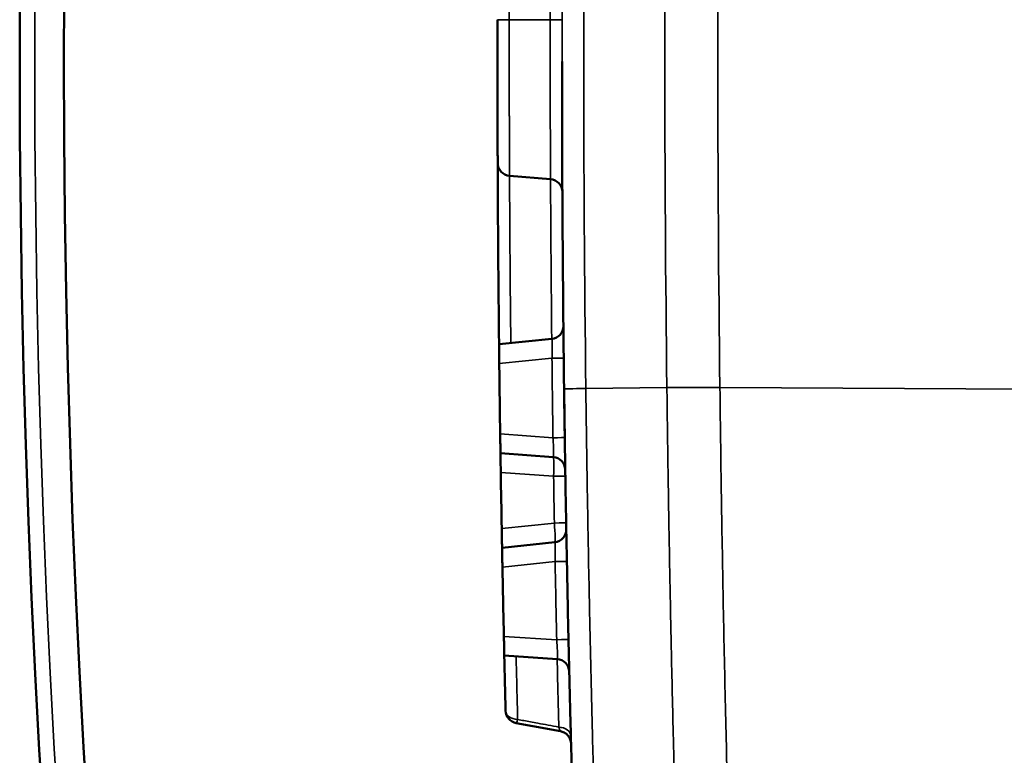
# Model space of a CAD drawing. Header units: millimetres. Extents: x 38 to 2514, y 38 to 1622.
# Tile 165 of 256: x 982.41 to 990.04, y 1324.6 to 1330.3. Entities that reach past the tile are written whole.
import ezdxf

# ---------------------------------------------------------------- set-up
doc = ezdxf.new("R2010")
doc.units = ezdxf.units.MM
doc.header["$LTSCALE"] = 7.692308
doc.layers.add('Visible (ISO)', color=7, linetype='Continuous', lineweight=50)
doc.layers.add('Visible Narrow (ISO)', color=7, linetype='Continuous', lineweight=35)

msp = doc.modelspace()

# ---------------------------------------------------------------- linework, layer by layer
at = {"layer": 'Visible (ISO)'}
for p, q in [((986.5262, 1329.0681), (986.2087, 1329.0944)), ((986.1274, 1327.7904), (986.5357, 1327.8306)), ((986.1384, 1326.9446), (986.5476, 1326.9151)), ((986.1508, 1326.2111), (986.5588, 1326.2544)), ((986.1683, 1325.3761), (986.5777, 1325.3498)), ((986.6853, 1324.6945), (986.6852, 1324.6952))]:
    msp.add_line(p, q, dxfattribs=at)
for radius in [92.2022, 91.8592]:
    msp.add_circle((1074.6154, 1329.981), radius, dxfattribs=at)
for centre, radius, start, end in [((1186.6154, 1329.981), 200, 180, 180.726844), ((986.2169, 1329.194), 0.1, 180.22499, 265.26369), ((986.5179, 1328.9684), 0.1, 0.28993, 85.26369), ((986.5259, 1327.9301), 0.1, 275.61349, 0.58725), ((1186.6154, 1329.981), 200, 180.726846, 180.835119), ((986.5404, 1326.8154), 0.1, 0.90646, 85.88022), ((986.5483, 1326.3539), 0.1, 276.06486, 1.03862), ((986.5713, 1325.25), 0.1, 1.35477, 86.32853), ((986.2785, 1324.952), 0.1, 181.43832, 259.47744)]:
    msp.add_arc(centre, radius, start, end, dxfattribs=at)
for centre, major_axis, ratio, start_param, end_param in [((1384.0722, 1329.8724), (-397.9568, 0.2185), 0.709754, 0.003177, 0.008145), ((1185.0924, 1329.9647), (2.1386, -199.7255), 0.996195, 4.713356, 4.716095), ((1384.0722, 1329.8724), (-397.9568, 0.2185), 0.709754, 0.016693, 0.018204)]:
    msp.add_ellipse(centre, major_axis=major_axis, ratio=ratio, start_param=start_param, end_param=end_param, dxfattribs=at)
for points, knots in [([(986.1169, 1329.1936), (986.1169, 1329.1937), (986.1169, 1329.1946), (986.1169, 1329.1979), (986.1169, 1329.2002), (986.1169, 1329.2055), (986.1169, 1329.2085), (986.1168, 1329.2154), (986.1168, 1329.2193), (986.1168, 1329.2294), (986.1168, 1329.2355), (986.1167, 1329.2509), (986.1167, 1329.2602), (986.1166, 1329.2815), (986.1166, 1329.2937), (986.1165, 1329.3194), (986.1164, 1329.3329), (986.1163, 1329.361), (986.1163, 1329.3755), (986.1162, 1329.4058), (986.1162, 1329.4215), (986.1161, 1329.4546), (986.116, 1329.472), (986.1159, 1329.5083), (986.1159, 1329.5273), (986.1158, 1329.5671), (986.1158, 1329.588), (986.1157, 1329.6316), (986.1156, 1329.6543), (986.1156, 1329.7009), (986.1155, 1329.7247), (986.1155, 1329.7729), (986.1155, 1329.7973), (986.1154, 1329.8468), (986.1154, 1329.872), (986.1154, 1329.9225), (986.1154, 1329.9479), (986.1154, 1329.9987), (986.1154, 1330.0241), (986.1154, 1330.0755), (986.1154, 1330.1017), (986.1155, 1330.1557), (986.1155, 1330.1836), (986.1156, 1330.242), (986.1156, 1330.2725), (986.1156, 1330.3041)], [0, 0, 0, 0, 0.0454545, 0.0454545, 0.0909091, 0.0909091, 0.1363636, 0.1363636, 0.1818182, 0.1818182, 0.2272727, 0.2272727, 0.2727273, 0.2727273, 0.3181818, 0.3181818, 0.3636364, 0.3636364, 0.4090909, 0.4090909, 0.4545455, 0.4545455, 0.5, 0.5, 0.5454545, 0.5454545, 0.5909091, 0.5909091, 0.6363636, 0.6363636, 0.6818182, 0.6818182, 0.7272727, 0.7272727, 0.7727273, 0.7727273, 0.8181818, 0.8181818, 0.8636364, 0.8636364, 0.9090909, 0.9090909, 0.9545455, 0.9545455, 0.9999998, 0.9999998, 0.9999998, 0.9999998]), ([(986.129, 1327.641), (986.1288, 1327.6596), (986.1286, 1327.6793), (986.1282, 1327.716), (986.128, 1327.733), (986.1277, 1327.7597), (986.1276, 1327.7713), (986.1274, 1327.7867), (986.1274, 1327.7904), (986.1274, 1327.7904)], [0.06822331, 0.06822331, 0.06822331, 0.06822331, 0.07376829, 0.07376829, 0.07942752, 0.07942752, 0.08508676, 0.08508676, 0.09074601, 0.09074601, 0.09074601, 0.09074601]), ([(986.8008, 1321.3715), (986.793, 1321.5521), (986.7855, 1321.731), (986.7711, 1322.0873), (986.7642, 1322.2646), (986.7557, 1322.4892), (986.7539, 1322.5395), (986.7475, 1322.712), (986.7431, 1322.8329), (986.7347, 1323.0738), (986.7305, 1323.1937), (986.7226, 1323.4334), (986.7187, 1323.5532), (986.7143, 1323.6926), (986.7137, 1323.7121), (986.7087, 1323.8703), (986.7045, 1324.0093), (986.6964, 1324.2878), (986.6925, 1324.4273), (986.6859, 1324.6702), (986.6832, 1324.7731), (986.6769, 1325.0189), (986.6734, 1325.1626), (986.6666, 1325.4514), (986.6634, 1325.5964), (986.6578, 1325.8602), (986.6554, 1325.9781), (986.6489, 1326.3111), (986.645, 1326.5303), (986.6378, 1326.9792), (986.6345, 1327.2091), (986.6315, 1327.4439)], [0.0000002, 0.0000002, 0.0000002, 0.0000002, 0.0864463, 0.0864463, 0.1744838, 0.1744838, 0.2, 0.2, 0.262628, 0.262628, 0.3258881, 0.3258881, 0.3896343, 0.3896343, 0.4, 0.4, 0.4737406, 0.4737406, 0.5469107, 0.5469107, 0.6, 0.6, 0.6727044, 0.6727044, 0.7438878, 0.7438878, 0.8, 0.8, 0.9, 0.9, 1, 1, 1, 1]), ([(986.1384, 1326.9446), (986.1384, 1326.9446), (986.1383, 1326.9484), (986.1381, 1326.9637), (986.1379, 1326.9753), (986.1375, 1327.0021), (986.1373, 1327.019), (986.1367, 1327.0558), (986.1364, 1327.0755), (986.1362, 1327.0941)], [0.04537374, 0.04537374, 0.04537374, 0.04537374, 0.05103297, 0.05103297, 0.05669223, 0.05669223, 0.06235145, 0.06235145, 0.06790256, 0.06790256, 0.06790256, 0.06790256]), ([(986.1407, 1326.7952), (986.1404, 1326.8137), (986.1401, 1326.8334), (986.1395, 1326.8702), (986.1393, 1326.8871), (986.1388, 1326.9139), (986.1387, 1326.9255), (986.1384, 1326.9408), (986.1384, 1326.9446), (986.1384, 1326.9446)], [-0.06789874, -0.06789874, -0.06789874, -0.06789874, -0.06235335, -0.06235335, -0.05669376, -0.05669376, -0.05103456, -0.05103456, -0.04537539, -0.04537539, -0.04537539, -0.04537539]), ([(986.1508, 1326.2111), (986.1508, 1326.2111), (986.1508, 1326.2148), (986.1505, 1326.2302), (986.1503, 1326.2418), (986.1498, 1326.2686), (986.1494, 1326.2855), (986.1488, 1326.3222), (986.1484, 1326.3419), (986.1481, 1326.3605)], [-0.0907519, -0.0907519, -0.0907519, -0.0907519, -0.08509265, -0.08509265, -0.0794334, -0.0794334, -0.07377387, -0.07377387, -0.06823279, -0.06823279, -0.06823279, -0.06823279]), ([(986.1537, 1326.0617), (986.1533, 1326.0802), (986.1529, 1326.0999), (986.1522, 1326.1367), (986.1519, 1326.1536), (986.1514, 1326.1804), (986.1512, 1326.192), (986.1509, 1326.2073), (986.1508, 1326.2111), (986.1508, 1326.2111)], [0.06822331, 0.06822331, 0.06822331, 0.06822331, 0.07376835, 0.07376835, 0.07942763, 0.07942763, 0.08508682, 0.08508682, 0.09074601, 0.09074601, 0.09074601, 0.09074601]), ([(986.1683, 1325.3761), (986.1683, 1325.3761), (986.1682, 1325.3798), (986.1678, 1325.3952), (986.1676, 1325.4068), (986.167, 1325.4335), (986.1666, 1325.4505), (986.1657, 1325.4872), (986.1653, 1325.507), (986.1649, 1325.5255)], [0.04537374, 0.04537374, 0.04537374, 0.04537374, 0.05103297, 0.05103297, 0.05669223, 0.05669223, 0.06235145, 0.06235145, 0.06790249, 0.06790249, 0.06790249, 0.06790249]), ([(986.6853, 1324.6943), (986.6853, 1324.6943), (986.6853, 1324.6943), (986.6853, 1324.6943), (986.6853, 1324.6943), (986.6853, 1324.6943), (986.6853, 1324.6944), (986.6853, 1324.6944), (986.6853, 1324.6944), (986.6853, 1324.6944), (986.6853, 1324.6945), (986.6853, 1324.6946), (986.6853, 1324.6946), (986.6852, 1324.6956), (986.6852, 1324.6966), (986.685, 1324.6993), (986.6849, 1324.7012), (986.684, 1324.7085), (986.6829, 1324.714), (986.6784, 1324.7296), (986.6737, 1324.7396), (986.6616, 1324.7572), (986.654, 1324.7651), (986.6371, 1324.7779), (986.6275, 1324.783), (986.6129, 1324.7879), (986.6082, 1324.7891), (986.6035, 1324.79)], [0.00066111, 0.00066111, 0.00066111, 0.00066111, 0.00069028, 0.00069028, 0.00075499, 0.00075499, 0.00078951, 0.00078951, 0.00080681, 0.00080681, 0.00082887, 0.00082887, 0.00084646, 0.00084646, 0.00112561, 0.00112561, 0.00167795, 0.00167795, 0.00334007, 0.00334007, 0.00656759, 0.00656759, 0.00975246, 0.00975246, 0.01293886, 0.01293886, 0.01437506, 0.01437506, 0.01437506, 0.01437506]), ([(986.685, 1324.7052), (986.6849, 1324.7065), (986.6849, 1324.7088), (986.6848, 1324.7115), (986.6848, 1324.7126)], [0.78715156, 0.78715156, 0.78715156, 0.78715156, 0.81818182, 0.83821195, 0.83821195, 0.83821195, 0.83821195]), ([(986.685, 1324.7045), (986.6851, 1324.7002), (986.6852, 1324.6958), (986.6853, 1324.6945), (986.6853, 1324.6943)], [0.4555645, 0.4555645, 0.4555645, 0.4555645, 0.5454545, 0.6007047, 0.6007047, 0.6007047, 0.6007047])]:
    msp.add_open_spline(points, degree=3, knots=knots, dxfattribs=at)
for points in [[(986.1407, 1326.7952), (986.143, 1326.6503), (986.1455, 1326.5054), (986.1481, 1326.3605)], [(986.1537, 1326.0617), (986.1572, 1325.883), (986.1609, 1325.7042), (986.1649, 1325.5255)], [(986.6035, 1324.79), (986.4891, 1324.8112), (986.3747, 1324.8324), (986.2602, 1324.8537)], [(986.6837, 1324.7545), (986.684, 1324.7421), (986.6843, 1324.7319), (986.6845, 1324.7238)], [(986.684, 1324.744), (986.6839, 1324.7473), (986.6838, 1324.7508), (986.6837, 1324.7545)]]:
    msp.add_open_spline(points, degree=3, dxfattribs=at)
at = {"layer": 'Visible Narrow (ISO)'}
for p, q in [((986.2069, 1330.304), (986.1156, 1330.3041)), ((986.5244, 1330.3035), (986.2069, 1330.304)), ((986.6156, 1330.3033), (986.5244, 1330.3035)), ((986.129, 1327.641), (986.5373, 1327.6812)), ((987.4281, 1327.4545), (986.7999, 1327.4462)), ((997.0158, 1327.4022), (987.8388, 1327.4552)), ((986.1362, 1327.0941), (986.5454, 1327.0646)), ((986.5499, 1326.7657), (986.1407, 1326.7952)), ((986.5561, 1326.4038), (986.1481, 1326.3605)), ((986.1537, 1326.0617), (986.5616, 1326.105)), ((986.1649, 1325.5255), (986.5743, 1325.4992))]:
    msp.add_line(p, q, dxfattribs=at)
msp.add_circle((1074.6154, 1329.981), 92.0855, dxfattribs=at)
msp.add_arc((1186.6154, 1329.981), 200, 179.273146, 180, dxfattribs=at)
for centre, major_axis, ratio, start_param, end_param in [((1186.3665, 1329.981), (0, 199.7034), 0.999396, 1.558103, 1.583489), ((1186.3506, 1329.981), (0, -199.0594), 0.999393, 4.699696, 4.725081), ((1186.3432, 1329.981), (0, -198.6415), 0.999391, 4.699674, 4.725104), ((1384.1627, 1329.9556), (-397.956, 0.0508), 0.709594, 0.002085, 0.0021), ((1384.1625, 1329.9556), (-397.9558, 0.0508), 0.709594, 0.00323, 0.007816), ((1384.4895, 1329.9756), (-397.9654, 0.0108), 0.709035, 0.003254, 0.00764), ((986.5286, 1327.6811), (0.1, 0.0011), 0.000069, 4.799655, 6.282961), ((1185.1042, 1329.9648), (-2.1343, 199.3271), 0.996195, 1.571586, 1.574679), ((987.2314, 1327.4515), (-0.6, -0.0076), 0.000428, 5.515239, 6.283603), ((986.5366, 1327.0645), (0.1, 0.0015), 0.000338, 4.799655, 6.282776), ((986.5412, 1326.7653), (0.0064, 0.1498), 0.057815, 4.717244, 6.281651), ((986.5412, 1326.7656), (0.1, 0.0016), 0.000061, 4.799655, 6.283283), ((1229.4679, 1330.7072), (242.9151, 4.1167), 0.907519, 3.140798, 3.14244), ((986.5474, 1326.4037), (0.1, 0.0018), 0.00022, 4.799655, 6.283024), ((986.5474, 1326.4039), (0.0114, -0.1495), 0.057797, 0.001535, 1.565661), ((986.5529, 1326.1049), (0.1, 0.0019), 0.000069, 4.799655, 6.281597), ((1185.1044, 1329.9529), (-3.7046, 199.3041), 0.996195, 1.571586, 1.574626), ((986.5656, 1325.4991), (0.1, 0.0022), 0.000334, 4.799655, 6.282446), ((1384.1625, 1329.9556), (-397.9558, 0.0508), 0.709594, 0.016419, 0.018149), ((1384.4895, 1329.9756), (-397.9654, 0.0108), 0.709035, 0.016432, 0.018302), ((986.2785, 1324.952), (-0.1, -0.0025), 0.70451, 0.00001, 1.483865), ((986.2785, 1324.952), (-0.0183, -0.0983), 0.085278, 0, 0.788929), ((986.5837, 1324.7519), (0.1, 0.0026), 0.705039, 0, 1.483306)]:
    msp.add_ellipse(centre, major_axis=major_axis, ratio=ratio, start_param=start_param, end_param=end_param, dxfattribs=at)
for points, knots in [([(986.2069, 1330.304), (986.207, 1330.3326), (986.207, 1330.361), (986.2071, 1330.3891), (986.2071, 1330.3938), (986.2071, 1330.3984), (986.2071, 1330.403), (986.2072, 1330.4264), (986.2072, 1330.4497), (986.2073, 1330.4728), (986.2073, 1330.4825), (986.2073, 1330.4923), (986.2073, 1330.502), (986.2074, 1330.5198), (986.2074, 1330.5377), (986.2075, 1330.5556), (986.2075, 1330.5705), (986.2076, 1330.5854), (986.2076, 1330.6004), (986.2077, 1330.6134), (986.2077, 1330.6263), (986.2078, 1330.6394), (986.2078, 1330.6586), (986.2079, 1330.6781), (986.208, 1330.6979), (986.208, 1330.7073), (986.208, 1330.7169), (986.2081, 1330.7266), (986.2081, 1330.7466), (986.2082, 1330.767), (986.2083, 1330.7878), (986.2083, 1330.7982), (986.2084, 1330.8086), (986.2084, 1330.8192), (986.2085, 1330.8397), (986.2086, 1330.8607), (986.2087, 1330.8818), (986.2088, 1330.8936), (986.2088, 1330.9055), (986.2089, 1330.9173), (986.2089, 1330.9349), (986.209, 1330.9525), (986.2091, 1330.9697), (986.2091, 1330.9731), (986.2091, 1330.9765), (986.2092, 1330.9799), (986.2092, 1330.9915), (986.2093, 1331.0029), (986.2093, 1331.0141), (986.2094, 1331.0328), (986.2095, 1331.0508), (986.2096, 1331.0681), (986.2097, 1331.0795), (986.2098, 1331.0906), (986.2098, 1331.1014), (986.2099, 1331.1188), (986.21, 1331.1354), (986.2101, 1331.1515), (986.2102, 1331.1605), (986.2102, 1331.1694), (986.2103, 1331.1781), (986.2104, 1331.1957), (986.2105, 1331.2125), (986.2106, 1331.2286), (986.2106, 1331.2344), (986.2106, 1331.2402), (986.2107, 1331.2459), (986.2108, 1331.2611), (986.2109, 1331.2757), (986.211, 1331.2897), (986.211, 1331.2925), (986.211, 1331.2953), (986.211, 1331.2981), (986.211, 1331.3007), (986.2111, 1331.3032), (986.2111, 1331.3057), (986.2112, 1331.322), (986.2113, 1331.3375), (986.2114, 1331.352), (986.2114, 1331.3541), (986.2114, 1331.3562), (986.2114, 1331.3583), (986.2115, 1331.3715), (986.2116, 1331.3839), (986.2117, 1331.3952), (986.2117, 1331.3978), (986.2117, 1331.4003), (986.2117, 1331.4028), (986.2118, 1331.4045), (986.2118, 1331.4062), (986.2118, 1331.4078), (986.2119, 1331.4193), (986.2119, 1331.4296), (986.212, 1331.4389), (986.212, 1331.4415), (986.212, 1331.444), (986.2121, 1331.4465), (986.2121, 1331.454), (986.2122, 1331.4607), (986.2122, 1331.4668), (986.2122, 1331.4698), (986.2123, 1331.4726), (986.2123, 1331.4753), (986.2123, 1331.4798), (986.2123, 1331.4838), (986.2124, 1331.4875), (986.2124, 1331.4906), (986.2124, 1331.4934), (986.2124, 1331.496), (986.2125, 1331.4983), (986.2125, 1331.5005), (986.2125, 1331.5024), (986.2125, 1331.5065), (986.2125, 1331.5099), (986.2126, 1331.5126), (986.2126, 1331.515), (986.2126, 1331.5169), (986.2126, 1331.5184), (986.2126, 1331.5186), (986.2126, 1331.5189), (986.2126, 1331.5191), (986.2126, 1331.5206), (986.2126, 1331.5217), (986.2126, 1331.5225), (986.2126, 1331.5233), (986.2126, 1331.5237), (986.2127, 1331.5238), (986.2127, 1331.5238), (986.2127, 1331.5239), (986.2127, 1331.5239)], [0, 0, 0, 0, 0.045455, 0.045455, 0.045455, 0.052944, 0.052944, 0.052944, 0.090909, 0.090909, 0.090909, 0.106913, 0.106913, 0.106913, 0.136364, 0.136364, 0.136364, 0.160818, 0.160818, 0.160818, 0.181818, 0.181818, 0.181818, 0.212546, 0.212546, 0.212546, 0.227273, 0.227273, 0.227273, 0.257665, 0.257665, 0.257665, 0.272727, 0.272727, 0.272727, 0.301883, 0.301883, 0.301883, 0.318182, 0.318182, 0.318182, 0.342417, 0.342417, 0.342417, 0.34723, 0.34723, 0.34723, 0.363636, 0.363636, 0.363636, 0.391097, 0.391097, 0.391097, 0.409091, 0.409091, 0.409091, 0.438092, 0.438092, 0.438092, 0.454545, 0.454545, 0.454545, 0.487867, 0.487867, 0.487867, 0.5, 0.5, 0.5, 0.53272, 0.53272, 0.53272, 0.5394, 0.5394, 0.5394, 0.545455, 0.545455, 0.545455, 0.585175, 0.585175, 0.585175, 0.591053, 0.591053, 0.591053, 0.628015, 0.628015, 0.628015, 0.636364, 0.636364, 0.636364, 0.642056, 0.642056, 0.642056, 0.681818, 0.681818, 0.681818, 0.693025, 0.693025, 0.693025, 0.727273, 0.727273, 0.727273, 0.744291, 0.744291, 0.744291, 0.772727, 0.772727, 0.772727, 0.796534, 0.796534, 0.796534, 0.818182, 0.818182, 0.818182, 0.863636, 0.863636, 0.863636, 0.903206, 0.903206, 0.903206, 0.909091, 0.909091, 0.909091, 0.95092, 0.95092, 0.95092, 0.991698, 0.991698, 0.991698, 1, 1, 1, 1]), ([(986.5244, 1330.3035), (986.5244, 1330.3314), (986.5245, 1330.359), (986.5245, 1330.4046), (986.5246, 1330.423), (986.5246, 1330.4494), (986.5247, 1330.4574), (986.5248, 1330.492), (986.5248, 1330.5191), (986.525, 1330.5729), (986.5251, 1330.5996), (986.5252, 1330.6524), (986.5253, 1330.6783), (986.5255, 1330.7243), (986.5256, 1330.7443), (986.5257, 1330.77), (986.5257, 1330.7756), (986.5258, 1330.801), (986.5259, 1330.8211), (986.526, 1330.8475), (986.526, 1330.8537), (986.5261, 1330.8846), (986.5263, 1330.9098), (986.5264, 1330.937), (986.5264, 1330.9391), (986.5265, 1330.9611), (986.5266, 1330.9811), (986.5267, 1331.0079), (986.5268, 1331.0149), (986.5269, 1331.0425), (986.527, 1331.0628), (986.5272, 1331.088), (986.5272, 1331.0935), (986.5273, 1331.1197), (986.5275, 1331.1398), (986.5276, 1331.1627), (986.5276, 1331.1665), (986.5278, 1331.1927), (986.5279, 1331.214), (986.5281, 1331.2518), (986.5283, 1331.2687), (986.5284, 1331.2865), (986.5284, 1331.2883), (986.5285, 1331.3057), (986.5286, 1331.3204), (986.5287, 1331.3361), (986.5287, 1331.3379), (986.5288, 1331.3531), (986.5289, 1331.3658), (986.529, 1331.3796), (986.529, 1331.3813), (986.5291, 1331.3966), (986.5292, 1331.4092), (986.5294, 1331.4325), (986.5295, 1331.4433), (986.5296, 1331.463), (986.5297, 1331.472), (986.5298, 1331.4883), (986.5299, 1331.4956), (986.5299, 1331.5081), (986.53, 1331.5134), (986.53, 1331.5186), (986.53, 1331.519), (986.5301, 1331.5238), (986.5301, 1331.5277), (986.5301, 1331.5316), (986.5301, 1331.5321), (986.5302, 1331.5364), (986.5302, 1331.5396), (986.5302, 1331.5442), (986.5302, 1331.5458), (986.5303, 1331.5471), (986.5303, 1331.5473), (986.5303, 1331.5484), (986.5303, 1331.5489), (986.5303, 1331.5491), (986.5303, 1331.5491), (986.5303, 1331.5491)], [0, 0, 0, 0, 0.0416667, 0.0416667, 0.0707626, 0.0707626, 0.0833333, 0.0833333, 0.125, 0.125, 0.1666667, 0.1666667, 0.2083333, 0.2083333, 0.2409657, 0.2409657, 0.25, 0.25, 0.2819913, 0.2819913, 0.2916667, 0.2916667, 0.3302179, 0.3302179, 0.3333333, 0.3333333, 0.3640385, 0.3640385, 0.375, 0.375, 0.407531, 0.407531, 0.4166667, 0.4166667, 0.4514654, 0.4514654, 0.4583333, 0.4583333, 0.5, 0.5, 0.5372721, 0.5372721, 0.5416667, 0.5416667, 0.5784723, 0.5784723, 0.5833333, 0.5833333, 0.6195537, 0.6195537, 0.625, 0.625, 0.6666667, 0.6666667, 0.7083333, 0.7083333, 0.75, 0.75, 0.7916667, 0.7916667, 0.8299451, 0.8299451, 0.8333333, 0.8333333, 0.8692225, 0.8692225, 0.875, 0.875, 0.9166667, 0.9166667, 0.9525839, 0.9525839, 0.9583333, 0.9583333, 0.991709, 0.991709, 1, 1, 1, 1]), ([(986.2087, 1329.0944), (986.2087, 1329.0944), (986.2087, 1329.0953), (986.2087, 1329.0969), (986.2087, 1329.0985), (986.2086, 1329.1008), (986.2086, 1329.1034), (986.2086, 1329.1046), (986.2086, 1329.1058), (986.2086, 1329.1071), (986.2086, 1329.1086), (986.2086, 1329.1102), (986.2086, 1329.112), (986.2086, 1329.1125), (986.2086, 1329.1129), (986.2086, 1329.1134), (986.2086, 1329.1151), (986.2086, 1329.1169), (986.2086, 1329.1188), (986.2086, 1329.1203), (986.2086, 1329.1219), (986.2085, 1329.1237), (986.2085, 1329.1245), (986.2085, 1329.1254), (986.2085, 1329.1263), (986.2085, 1329.1287), (986.2085, 1329.1313), (986.2085, 1329.1342), (986.2085, 1329.1364), (986.2085, 1329.1387), (986.2085, 1329.1412), (986.2085, 1329.1428), (986.2085, 1329.1445), (986.2084, 1329.1463), (986.2084, 1329.1488), (986.2084, 1329.1515), (986.2084, 1329.1543), (986.2084, 1329.1584), (986.2084, 1329.1627), (986.2084, 1329.1675), (986.2083, 1329.1703), (986.2083, 1329.1732), (986.2083, 1329.1762), (986.2083, 1329.178), (986.2083, 1329.1798), (986.2083, 1329.1816), (986.2083, 1329.1878), (986.2082, 1329.1943), (986.2082, 1329.2011), (986.2082, 1329.2058), (986.2082, 1329.2106), (986.2082, 1329.2156), (986.2081, 1329.2226), (986.2081, 1329.2298), (986.2081, 1329.2371), (986.2081, 1329.2395), (986.2081, 1329.2419), (986.2081, 1329.2443), (986.208, 1329.25), (986.208, 1329.2558), (986.208, 1329.2617), (986.208, 1329.2708), (986.2079, 1329.2801), (986.2079, 1329.2897), (986.2079, 1329.2961), (986.2078, 1329.3026), (986.2078, 1329.3093), (986.2078, 1329.3114), (986.2078, 1329.3135), (986.2078, 1329.3156), (986.2078, 1329.3232), (986.2077, 1329.331), (986.2077, 1329.3389), (986.2077, 1329.3467), (986.2077, 1329.3547), (986.2076, 1329.3629), (986.2076, 1329.368), (986.2076, 1329.3732), (986.2076, 1329.3785), (986.2076, 1329.3834), (986.2076, 1329.3882), (986.2076, 1329.3932), (986.2075, 1329.4027), (986.2075, 1329.4125), (986.2075, 1329.4225), (986.2075, 1329.4274), (986.2074, 1329.4324), (986.2074, 1329.4374), (986.2074, 1329.4418), (986.2074, 1329.4463), (986.2074, 1329.4509), (986.2074, 1329.4632), (986.2073, 1329.476), (986.2073, 1329.4891), (986.2073, 1329.4943), (986.2073, 1329.4995), (986.2072, 1329.5047), (986.2072, 1329.5098), (986.2072, 1329.5151), (986.2072, 1329.5203), (986.2072, 1329.5241), (986.2072, 1329.5278), (986.2072, 1329.5316), (986.2072, 1329.5417), (986.2071, 1329.552), (986.2071, 1329.5625), (986.2071, 1329.5724), (986.2071, 1329.5824), (986.2071, 1329.5925), (986.207, 1329.6017), (986.207, 1329.6108), (986.207, 1329.6201), (986.207, 1329.6267), (986.207, 1329.6335), (986.207, 1329.6402), (986.2069, 1329.6494), (986.2069, 1329.6585), (986.2069, 1329.6677), (986.2069, 1329.6828), (986.2069, 1329.6981), (986.2069, 1329.7133), (986.2068, 1329.7236), (986.2068, 1329.7339), (986.2068, 1329.7443), (986.2068, 1329.7626), (986.2068, 1329.7809), (986.2068, 1329.7993), (986.2067, 1329.8067), (986.2067, 1329.8141), (986.2067, 1329.8215), (986.2067, 1329.8415), (986.2067, 1329.8614), (986.2067, 1329.8814), (986.2067, 1329.8852), (986.2067, 1329.889), (986.2067, 1329.8929), (986.2067, 1329.9181), (986.2067, 1329.9433), (986.2067, 1329.9685), (986.2067, 1329.9933), (986.2067, 1330.0179), (986.2067, 1330.0427), (986.2067, 1330.0463), (986.2067, 1330.0498), (986.2067, 1330.0533), (986.2067, 1330.0658), (986.2067, 1330.0784), (986.2067, 1330.0911), (986.2067, 1330.1046), (986.2067, 1330.1182), (986.2067, 1330.132), (986.2067, 1330.1563), (986.2068, 1330.1811), (986.2068, 1330.2069), (986.2068, 1330.238), (986.2069, 1330.2704), (986.2069, 1330.304)], [0, 0, 0, 0, 0.0434783, 0.0434783, 0.0434783, 0.0869565, 0.0869565, 0.0869565, 0.1067816, 0.1067816, 0.1067816, 0.1304348, 0.1304348, 0.1304348, 0.1364172, 0.1364172, 0.1364172, 0.1578323, 0.1578323, 0.1578323, 0.173913, 0.173913, 0.173913, 0.1817563, 0.1817563, 0.1817563, 0.202098, 0.202098, 0.202098, 0.2173913, 0.2173913, 0.2173913, 0.2271676, 0.2271676, 0.2271676, 0.2410787, 0.2410787, 0.2410787, 0.2608696, 0.2608696, 0.2608696, 0.2727073, 0.2727073, 0.2727073, 0.2795676, 0.2795676, 0.2795676, 0.3024214, 0.3024214, 0.3024214, 0.3182588, 0.3182588, 0.3182588, 0.3405947, 0.3405947, 0.3405947, 0.3478261, 0.3478261, 0.3478261, 0.3649039, 0.3649039, 0.3649039, 0.3913043, 0.3913043, 0.3913043, 0.4090712, 0.4090712, 0.4090712, 0.4146929, 0.4146929, 0.4146929, 0.4347826, 0.4347826, 0.4347826, 0.454536, 0.454536, 0.454536, 0.4669746, 0.4669746, 0.4669746, 0.4782609, 0.4782609, 0.4782609, 0.4999917, 0.4999917, 0.4999917, 0.5105586, 0.5105586, 0.5105586, 0.5199341, 0.5199341, 0.5199341, 0.5454407, 0.5454407, 0.5454407, 0.5553929, 0.5553929, 0.5553929, 0.5652174, 0.5652174, 0.5652174, 0.5721824, 0.5721824, 0.5721824, 0.5908993, 0.5908993, 0.5908993, 0.6086957, 0.6086957, 0.6086957, 0.6247509, 0.6247509, 0.6247509, 0.6363918, 0.6363918, 0.6363918, 0.6521739, 0.6521739, 0.6521739, 0.6781031, 0.6781031, 0.6781031, 0.6956522, 0.6956522, 0.6956522, 0.7266759, 0.7266759, 0.7266759, 0.7391304, 0.7391304, 0.7391304, 0.7727321, 0.7727321, 0.7727321, 0.7791942, 0.7791942, 0.7791942, 0.8217173, 0.8217173, 0.8217173, 0.8636153, 0.8636153, 0.8636153, 0.8695652, 0.8695652, 0.8695652, 0.8906474, 0.8906474, 0.8906474, 0.9130435, 0.9130435, 0.9130435, 0.9524616, 0.9524616, 0.9524616, 0.9999999, 0.9999999, 0.9999999, 0.9999999]), ([(986.5262, 1329.0681), (986.5262, 1329.0681), (986.5262, 1329.0685), (986.5262, 1329.0696), (986.5262, 1329.0701), (986.5262, 1329.0716), (986.5262, 1329.0729), (986.5262, 1329.0753), (986.5262, 1329.0763), (986.5262, 1329.0784), (986.5262, 1329.0796), (986.5261, 1329.083), (986.5261, 1329.0853), (986.5261, 1329.0907), (986.5261, 1329.0939), (986.5261, 1329.0993), (986.5261, 1329.1011), (986.526, 1329.1046), (986.526, 1329.1064), (986.526, 1329.1132), (986.526, 1329.119), (986.5259, 1329.1308), (986.5259, 1329.1364), (986.5259, 1329.147), (986.5258, 1329.1517), (986.5258, 1329.1578), (986.5258, 1329.1591), (986.5258, 1329.1672), (986.5257, 1329.1746), (986.5257, 1329.1904), (986.5256, 1329.1988), (986.5256, 1329.2175), (986.5255, 1329.228), (986.5255, 1329.2466), (986.5254, 1329.2545), (986.5254, 1329.2729), (986.5253, 1329.2835), (986.5253, 1329.3032), (986.5252, 1329.3123), (986.5252, 1329.3331), (986.5251, 1329.3448), (986.5251, 1329.3576), (986.5251, 1329.3583), (986.5251, 1329.3679), (986.525, 1329.3771), (986.5249, 1329.4016), (986.5249, 1329.4175), (986.5248, 1329.4425), (986.5248, 1329.4513), (986.5247, 1329.4729), (986.5247, 1329.4859), (986.5247, 1329.5052), (986.5247, 1329.5115), (986.5246, 1329.525), (986.5246, 1329.5322), (986.5246, 1329.5554), (986.5245, 1329.5711), (986.5245, 1329.5943), (986.5245, 1329.6019), (986.5244, 1329.6116), (986.5244, 1329.6138), (986.5244, 1329.6288), (986.5244, 1329.6413), (986.5244, 1329.6652), (986.5243, 1329.6764), (986.5243, 1329.6936), (986.5243, 1329.6995), (986.5243, 1329.7232), (986.5242, 1329.7411), (986.5242, 1329.7727), (986.5242, 1329.7863), (986.5242, 1329.8112), (986.5242, 1329.8225), (986.5241, 1329.8542), (986.5241, 1329.8748), (986.5241, 1329.9003), (986.5241, 1329.9054), (986.5241, 1329.9336), (986.5241, 1329.9565), (986.5241, 1329.9812), (986.5241, 1329.9834), (986.5241, 1330.0089), (986.5241, 1330.0321), (986.5241, 1330.0567), (986.5241, 1330.058), (986.5241, 1330.0692), (986.5241, 1330.0793), (986.5241, 1330.1043), (986.5241, 1330.1192), (986.5242, 1330.1558), (986.5242, 1330.1777), (986.5242, 1330.2053), (986.5242, 1330.21), (986.5243, 1330.2401), (986.5243, 1330.2668), (986.5244, 1330.2975), (986.5244, 1330.3005), (986.5244, 1330.3035)], [0, 0, 0, 0, 0.0306616, 0.0306616, 0.0454545, 0.0454545, 0.0745856, 0.0745856, 0.0909091, 0.0909091, 0.1083743, 0.1083743, 0.1363636, 0.1363636, 0.1680815, 0.1680815, 0.1818182, 0.1818182, 0.1943151, 0.1943151, 0.2272727, 0.2272727, 0.2516919, 0.2516919, 0.2685721, 0.2685721, 0.2727273, 0.2727273, 0.2954545, 0.2954545, 0.3181818, 0.3181818, 0.3444966, 0.3444966, 0.3636364, 0.3636364, 0.3882595, 0.3882595, 0.4090909, 0.4090909, 0.4344229, 0.4344229, 0.4359561, 0.4359561, 0.4545455, 0.4545455, 0.4844031, 0.4844031, 0.5, 0.5, 0.5223874, 0.5223874, 0.5331356, 0.5331356, 0.5454545, 0.5454545, 0.5730848, 0.5730848, 0.5869634, 0.5869634, 0.5909091, 0.5909091, 0.6146117, 0.6146117, 0.6363636, 0.6363636, 0.6476796, 0.6476796, 0.6818182, 0.6818182, 0.7068483, 0.7068483, 0.7272727, 0.7272727, 0.7636606, 0.7636606, 0.7727273, 0.7727273, 0.814236, 0.814236, 0.8181818, 0.8181818, 0.8613419, 0.8613419, 0.8636364, 0.8636364, 0.8821802, 0.8821802, 0.9090909, 0.9090909, 0.9469093, 0.9469093, 0.9545455, 0.9545455, 0.9956369, 0.9956369, 1, 1, 1, 1]), ([(986.5373, 1327.6812), (986.5376, 1327.6883), (986.5379, 1327.6957), (986.5383, 1327.7059), (986.5384, 1327.7088), (986.5387, 1327.7168), (986.5389, 1327.7219), (986.5391, 1327.732), (986.5393, 1327.7371), (986.5395, 1327.7486), (986.5396, 1327.7552), (986.5397, 1327.7657), (986.5397, 1327.7695), (986.5398, 1327.7797), (986.5397, 1327.7859), (986.5396, 1327.7951), (986.5395, 1327.7984), (986.5393, 1327.806), (986.5391, 1327.8101), (986.5387, 1327.8171), (986.5384, 1327.8199), (986.5378, 1327.825), (986.5375, 1327.827), (986.5366, 1327.8299), (986.5362, 1327.8306), (986.5357, 1327.8306)], [0, 0, 0, 0, 0.119999, 0.119999, 0.166667, 0.166667, 0.251214, 0.251214, 0.333333, 0.333333, 0.437491, 0.437491, 0.5, 0.5, 0.604669, 0.604669, 0.666667, 0.666667, 0.755382, 0.755382, 0.833333, 0.833333, 0.916669, 0.916669, 1, 1, 1, 1]), ([(986.9719, 1321.2466), (986.964, 1321.43), (986.9564, 1321.6117), (986.9418, 1321.9734), (986.9348, 1322.1533), (986.9261, 1322.3836), (986.9241, 1322.4369), (986.9176, 1322.6142), (986.9132, 1322.7369), (986.9047, 1322.9814), (986.9005, 1323.1032), (986.8924, 1323.3465), (986.8884, 1323.468), (986.8839, 1323.6117), (986.8832, 1323.6338), (986.8781, 1323.7968), (986.8739, 1323.938), (986.8656, 1324.221), (986.8617, 1324.3627), (986.855, 1324.6114), (986.8522, 1324.7178), (986.8458, 1324.9692), (986.8423, 1325.1149), (986.8355, 1325.4078), (986.8322, 1325.5547), (986.8265, 1325.825), (986.8241, 1325.9475), (986.8175, 1326.2897), (986.8135, 1326.5134), (986.8062, 1326.9719), (986.8029, 1327.2065), (986.7999, 1327.4462)], [0.0000042, 0.0000042, 0.0000042, 0.0000042, 0.0860212, 0.0860212, 0.1735221, 0.1735221, 0.2, 0.2, 0.262264, 0.262264, 0.3251529, 0.3251529, 0.3885266, 0.3885266, 0.4, 0.4, 0.4733921, 0.4733921, 0.5462144, 0.5462144, 0.6, 0.6, 0.6722106, 0.6722106, 0.7429107, 0.7429107, 0.8, 0.8, 0.8999994, 0.8999994, 1, 1, 1, 1]), ([(987.8388, 1327.4552), (987.8089, 1327.4552), (987.7792, 1327.4551), (987.7498, 1327.455), (987.7288, 1327.4549), (987.7081, 1327.4549), (987.6877, 1327.4548), (987.6589, 1327.4548), (987.6307, 1327.4547), (987.6035, 1327.4546), (987.5844, 1327.4546), (987.5658, 1327.4546), (987.5477, 1327.4545), (987.504, 1327.4545), (987.4637, 1327.4544), (987.4281, 1327.4545)], [0, 0, 0, 0, 0.194487, 0.194487, 0.194487, 0.333333, 0.333333, 0.333333, 0.529043, 0.529043, 0.529043, 0.666667, 0.666667, 0.666667, 1, 1, 1, 1]), ([(987.4281, 1327.4545), (987.4281, 1327.4537), (987.4281, 1327.453), (987.4302, 1327.287), (987.4323, 1327.124), (987.4369, 1326.8002), (987.4394, 1326.6395), (987.4424, 1326.4576), (987.4429, 1326.4327), (987.4433, 1326.4072), (987.4433, 1326.4065), (987.4452, 1326.2936), (987.4472, 1326.1835), (987.4512, 1325.9644), (987.4533, 1325.8554), (987.4574, 1325.6453), (987.4595, 1325.5441), (987.4617, 1325.4421), (987.4617, 1325.4413), (987.4643, 1325.3215), (987.4669, 1325.2022), (987.4724, 1324.9637), (987.4752, 1324.8445), (987.4803, 1324.6417), (987.4824, 1324.559), (987.4845, 1324.4745), (987.4846, 1324.4736), (987.4889, 1324.307), (987.4935, 1324.1376), (987.503, 1323.8006), (987.508, 1323.6334), (987.5136, 1323.4528), (987.5138, 1323.4432), (987.5142, 1323.4325), (987.5142, 1323.4315), (987.5201, 1323.241), (987.5264, 1323.0471), (987.5391, 1322.6683), (987.5456, 1322.4841), (987.5524, 1322.2952), (987.5525, 1322.2941), (987.5597, 1322.095), (987.5673, 1321.8931), (987.5833, 1321.4836), (987.5917, 1321.276), (987.6005, 1321.0649)], [0, 0, 0, 0, 0.0003336, 0.0003336, 0.0763886, 0.0763886, 0.1542622, 0.1542622, 0.1666667, 0.1666667, 0.1670357, 0.1670357, 0.2231513, 0.2231513, 0.2800209, 0.2800209, 0.3333333, 0.3333333, 0.333735, 0.333735, 0.3963643, 0.3963643, 0.458079, 0.458079, 0.5, 0.5, 0.5004268, 0.5004268, 0.5835467, 0.5835467, 0.6622125, 0.6622125, 0.6666667, 0.6666667, 0.6671193, 0.6671193, 0.7541331, 0.7541331, 0.8333333, 0.8333333, 0.8338138, 0.8338138, 0.9172787, 0.9172787, 1, 1, 1, 1]), ([(987.8388, 1327.4552), (987.8425, 1327.1415), (987.8467, 1326.8371), (987.8513, 1326.5466), (987.8559, 1326.256), (987.8608, 1325.9792), (987.8662, 1325.7043), (987.8715, 1325.4294), (987.8774, 1325.1564), (987.8839, 1324.8769), (987.89, 1324.6146), (987.8967, 1324.3465), (987.9042, 1324.0684), (987.9047, 1324.0502), (987.9052, 1324.0319), (987.9057, 1324.0136), (987.9139, 1323.716), (987.9229, 1323.4067), (987.9331, 1323.0852), (987.9433, 1322.7637), (987.9545, 1322.43), (987.967, 1322.0847), (987.9795, 1321.7393), (987.9932, 1321.3823), (988.0082, 1321.0149)], [0, 0, 0, 0, 0.142857, 0.142857, 0.142857, 0.285714, 0.285714, 0.285714, 0.428571, 0.428571, 0.428571, 0.562643, 0.562643, 0.562643, 0.571429, 0.571429, 0.571429, 0.714286, 0.714286, 0.714286, 0.857143, 0.857143, 0.857143, 1, 1, 1, 1]), ([(986.5476, 1326.9151), (986.548, 1326.9151), (986.5484, 1326.9156), (986.5489, 1326.917), (986.549, 1326.9175), (986.5493, 1326.9191), (986.5495, 1326.9204), (986.5499, 1326.9236), (986.55, 1326.9255), (986.5503, 1326.9306), (986.5504, 1326.9341), (986.5506, 1326.9407), (986.5506, 1326.9434), (986.5506, 1326.9513), (986.5505, 1326.9569), (986.5503, 1326.9669), (986.5502, 1326.9709), (986.5499, 1326.9812), (986.5497, 1326.9878), (986.5491, 1327.0011), (986.5488, 1327.0077), (986.5481, 1327.0223), (986.5476, 1327.0302), (986.5466, 1327.0469), (986.546, 1327.0556), (986.5454, 1327.0646)], [0, 0, 0, 0, 0.120016, 0.120016, 0.166667, 0.166667, 0.251216, 0.251216, 0.333333, 0.333333, 0.437487, 0.437487, 0.5, 0.5, 0.604688, 0.604688, 0.666667, 0.666667, 0.755214, 0.755214, 0.833333, 0.833333, 0.916667, 0.916667, 1, 1, 1, 1]), ([(986.5616, 1326.105), (986.5619, 1326.1122), (986.5622, 1326.1196), (986.5625, 1326.1298), (986.5625, 1326.1327), (986.5627, 1326.1407), (986.5629, 1326.1458), (986.5631, 1326.1559), (986.5631, 1326.1609), (986.5633, 1326.1725), (986.5633, 1326.1791), (986.5634, 1326.1896), (986.5634, 1326.1934), (986.5633, 1326.2036), (986.5632, 1326.2098), (986.563, 1326.219), (986.5629, 1326.2223), (986.5626, 1326.2299), (986.5624, 1326.234), (986.5619, 1326.2409), (986.5616, 1326.2438), (986.561, 1326.2488), (986.5606, 1326.2509), (986.5598, 1326.2537), (986.5593, 1326.2545), (986.5588, 1326.2544)], [0, 0, 0, 0, 0.119999, 0.119999, 0.166667, 0.166667, 0.251214, 0.251214, 0.333333, 0.333333, 0.437491, 0.437491, 0.5, 0.5, 0.604669, 0.604669, 0.666667, 0.666667, 0.755382, 0.755382, 0.833333, 0.833333, 0.916669, 0.916669, 1, 1, 1, 1]), ([(986.5777, 1325.3498), (986.5781, 1325.3498), (986.5785, 1325.3503), (986.579, 1325.3517), (986.5791, 1325.3522), (986.5794, 1325.3538), (986.5796, 1325.3551), (986.5799, 1325.3583), (986.5801, 1325.3602), (986.5803, 1325.3653), (986.5804, 1325.3688), (986.5805, 1325.3754), (986.5805, 1325.3781), (986.5804, 1325.386), (986.5803, 1325.3916), (986.58, 1325.4016), (986.5799, 1325.4056), (986.5795, 1325.4159), (986.5792, 1325.4225), (986.5786, 1325.4358), (986.5782, 1325.4424), (986.5773, 1325.4569), (986.5768, 1325.4649), (986.5756, 1325.4816), (986.575, 1325.4903), (986.5743, 1325.4992)], [0, 0, 0, 0, 0.120016, 0.120016, 0.166667, 0.166667, 0.251217, 0.251217, 0.333333, 0.333333, 0.437487, 0.437487, 0.5, 0.5, 0.604688, 0.604688, 0.666667, 0.666667, 0.755215, 0.755215, 0.833333, 0.833333, 0.916667, 0.916667, 1, 1, 1, 1]), ([(986.2716, 1324.8816), (986.3041, 1324.8755), (986.3371, 1324.8694), (986.3704, 1324.8632), (986.3895, 1324.8597), (986.4088, 1324.8561), (986.4282, 1324.8525), (986.4813, 1324.8426), (986.5355, 1324.8326), (986.5906, 1324.8224)], [0, 0, 0, 0, 0.317834, 0.317834, 0.317834, 0.5, 0.5, 0.5, 1, 1, 1, 1]), ([(986.6035, 1324.79), (986.6033, 1324.79), (986.6031, 1324.7902), (986.6027, 1324.7905), (986.6026, 1324.7906), (986.602, 1324.7913), (986.6015, 1324.7922), (986.6007, 1324.7936), (986.6007, 1324.7937), (986.5999, 1324.7952), (986.5992, 1324.7969), (986.5983, 1324.7993), (986.5982, 1324.7995), (986.5974, 1324.8015), (986.5966, 1324.8036), (986.5955, 1324.8069), (986.5952, 1324.8079), (986.5939, 1324.8117), (986.5928, 1324.815), (986.5913, 1324.8199), (986.591, 1324.8211), (986.5906, 1324.8224)], [0.6107966, 0.6107966, 0.6107966, 0.6107966, 0.6522692, 0.6522692, 0.6666667, 0.6666667, 0.7411623, 0.7411623, 0.75, 0.75, 0.8255264, 0.8255264, 0.8333333, 0.8333333, 0.8947344, 0.8947344, 0.9166667, 0.9166667, 0.9806237, 0.9806237, 0.9999999, 0.9999999, 0.9999999, 0.9999999])]:
    msp.add_open_spline(points, degree=3, knots=knots, dxfattribs=at)

doc.saveas('drawing.dxf')
